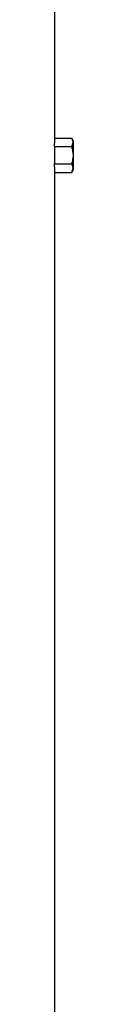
# Model space of a CAD drawing. Header units: millimetres. Extents: x 2572 to 4387, y 782 to 6178.
# Tile 14 of 17: x 4298 to 4322, y 3480 to 4737. Entities that reach past the tile are written whole.
import ezdxf

# ---------------------------------------------------------------- set-up
doc = ezdxf.new("R2010")
doc.units = ezdxf.units.MM
doc.header["$LTSCALE"] = 2

msp = doc.modelspace()

# ---------------------------------------------------------------- linework, layer by layer
at = {"color": 7, "linetype": 'Continuous', "lineweight": 25}
for p, q in [((4298.3, 4585.9), (4298.3, 4763.9)), ((4298.3, 4585.9), (4320, 4585.9)), ((4322.3, 4581.9), (4320, 4585.9)), ((4322.3, 4545.9), (4322.3, 4581.9)), ((4298, 4574.9), (4298, 4553)), ((4298, 4574.9), (4320, 4574.9)), ((4298, 4553), (4320, 4553)), ((4298.3, 2313.9), (4298.3, 4542)), ((4298.3, 4542), (4320, 4542)), ((4320, 4542), (4322.3, 4545.9))]:
    msp.add_line(p, q, dxfattribs=at)
for centre, start_param, end_param in [((3610.3, 4585.9), 6.255566, 6.283185), ((3610.3, 4542), 0, 0.02762)]:
    msp.add_ellipse(centre, major_axis=(688, 0), ratio=0.57735, start_param=start_param, end_param=end_param, dxfattribs=at)
for points, knots in [([(4320, 4574.9), (4320.5, 4575.8), (4320.9, 4576.7), (4321.5, 4578.5), (4321.7, 4579.4), (4321.7, 4580.8), (4321.7, 4581.3), (4321.5, 4582.2), (4321.4, 4582.7), (4320.9, 4584.1), (4320.5, 4585), (4320, 4585.9)], [0, 0, 0, 0, 0.25, 0.25, 0.5, 0.5, 0.625, 0.625, 0.75, 0.75, 1, 1, 1, 1]), ([(4320, 4574.9), (4320.5, 4573.1), (4320.9, 4571.3), (4321.5, 4567.6), (4321.7, 4565.8), (4321.7, 4562.1), (4321.5, 4560.2), (4320.9, 4556.5), (4320.5, 4554.7), (4320, 4553)], [0, 0, 0, 0, 0.25, 0.25, 0.5, 0.5, 0.75, 0.75, 1, 1, 1, 1]), ([(4320, 4542), (4320.5, 4542.9), (4320.9, 4543.8), (4321.5, 4545.6), (4321.7, 4546.5), (4321.7, 4547.9), (4321.7, 4548.4), (4321.5, 4549.3), (4321.4, 4549.8), (4320.9, 4551.2), (4320.5, 4552.1), (4320, 4553)], [0, 0, 0, 0, 0.25, 0.25, 0.5, 0.5, 0.625, 0.625, 0.75, 0.75, 1, 1, 1, 1])]:
    msp.add_open_spline(points, degree=3, knots=knots, dxfattribs=at)

doc.saveas('drawing.dxf')
